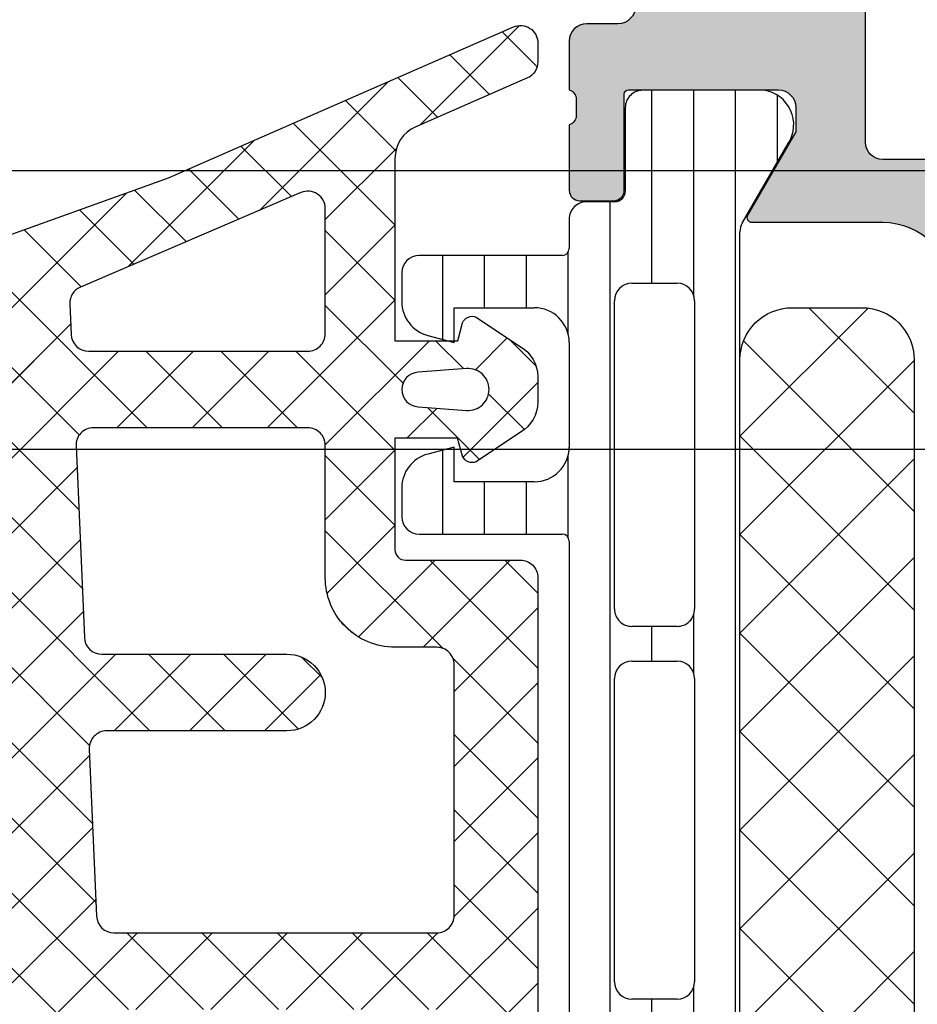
# Model space of a CAD drawing. Header units: millimetres. Extents: x 373037 to 682063, y 76092 to 274210.
# Tile 228 of 256: x 661395 to 661421, y 273221 to 273249. Entities that reach past the tile are written whole.
import ezdxf

# ---------------------------------------------------------------- set-up
doc = ezdxf.new("R2010")
doc.units = ezdxf.units.MM
doc.header["$LTSCALE"] = 100
doc.layers.add('PUDORYS', color=253, linetype='CONTINUOUS')

msp = doc.modelspace()

# ---------------------------------------------------------------- hatches: boundary and pattern name
at = {"layer": 'PUDORYS', "true_color": 0x939598}
h = msp.add_hatch(color=252, dxfattribs=at)
edge = h.paths.add_edge_path()
edge.add_arc((661366.1488604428, 273259.472451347), 0.5000674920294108, 90.0077324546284, 179.9922675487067)
edge.add_line((661365.6487929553, 273259.4725188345), (661365.6487929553, 273255.4725188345))
edge.add_arc((661366.1488604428, 273255.472586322), 0.5000674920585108, 180.0077324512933, 269.9922675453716)
edge.add_line((661366.1487929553, 273254.9725188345), (661367.4488417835, 273254.9725188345))
edge.add_arc((661367.4488048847, 273255.4725557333), 0.5000369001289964, 270.0042279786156, 359.9957720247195)
edge.add_line((661367.9488417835, 273255.4725188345), (661367.9488417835, 273255.9725188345))
edge.add_line((661367.9488417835, 273255.9725188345), (661366.9488417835, 273255.9725188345))
edge.add_line((661366.9488417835, 273255.9725188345), (661366.9488417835, 273257.4725188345))
edge.add_arc((661367.9488048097, 273257.4725558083), 0.9999630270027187, 89.99788148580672, 180.0021185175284, ccw=False)
edge.add_line((661367.9488417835, 273258.4725188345), (661371.9488417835, 273258.4725188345))
edge.add_arc((661371.9487649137, 273257.4724419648), 1.000076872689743, 0.004403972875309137, 89.99559602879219, ccw=False)
edge.add_line((661372.9488417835, 273257.4725188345), (661372.9488417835, 273255.9725188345))
edge.add_line((661372.9488417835, 273255.9725188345), (661371.9488417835, 273255.9725188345))
edge.add_line((661371.9488417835, 273255.9725188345), (661371.9488417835, 273255.4725188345))
edge.add_arc((661372.4487843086, 273255.4724613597), 0.4999425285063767, 179.9934131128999, 270.006586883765)
edge.add_line((661372.4488417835, 273254.9725188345), (661375.2488295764, 273254.9725188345))
edge.add_arc((661375.2488295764, 273255.4725188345), 0.5, 270, 360)
edge.add_line((661375.7488295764, 273255.4725188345), (661375.7488295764, 273255.6725188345))
edge.add_arc((661375.2488295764, 273255.6725188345), 0.5, 0, 90)
edge.add_line((661375.2488295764, 273256.1725188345), (661374.7488295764, 273256.1725188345))
edge.add_arc((661374.7488646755, 273256.6725539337), 0.5000351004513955, 180.004021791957, 269.9959782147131, ccw=False)
edge.add_line((661374.2488295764, 273256.6725188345), (661374.2488295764, 273257.4725218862))
edge.add_arc((661374.7488461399, 273257.4725053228), 0.5000165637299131, 90.00189796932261, 179.9981020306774, ccw=False)
edge.add_line((661374.7488295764, 273257.9725218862), (661406.0488234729, 273257.9725218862))
edge.add_line((661406.0488234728, 273257.9725218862), (661412.0872810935, 273257.5401252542))
edge.add_arc((661412.0488250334, 273256.5409055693), 0.9999594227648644, 0, 87.79599713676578, ccw=False)
edge.add_line((661413.0487844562, 273256.5409055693), (661413.0487844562, 273249.8724533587))
edge.add_arc((661412.5487844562, 273249.8724533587), 0.5, 270.0000000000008, 360, ccw=False)
edge.add_line((661412.5487844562, 273249.3724533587), (661411.6487844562, 273249.3724533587))
edge.add_arc((661411.6487844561, 273248.8724533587), 0.5, 90, 180)
edge.add_line((661411.1487844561, 273248.8724533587), (661411.1487844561, 273247.4724518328))
edge.add_arc((661411.0699480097, 273247.2049312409), 0.2788950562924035, -1.1645893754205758, 73.58012358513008, ccw=False)
edge.add_line((661411.3487854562, 273247.1992628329), (661411.3487854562, 273246.7456688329))
edge.add_arc((661411.0699173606, 273246.7400081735), 0.2789255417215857, -73.57540545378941, 1.1628700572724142, ccw=False)
edge.add_line((661411.1487844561, 273246.4724648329), (661411.1487844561, 273244.5924538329))
edge.add_arc((661411.4487844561, 273244.5924538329), 0.2999999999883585, 180, 270.0000000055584)
edge.add_line((661411.4487844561, 273244.2924538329), (661412.4287587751, 273244.2924538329))
edge.add_arc((661412.4287587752, 273244.5924538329), 0.2999999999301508, 269.9999999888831, 360)
edge.add_line((661412.7287587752, 273244.5924538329), (661412.7287587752, 273247.352451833))
edge.add_arc((661412.8487587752, 273247.352451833), 0.1199999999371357, 89.99999997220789, 180, ccw=False)
edge.add_line((661412.8487587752, 273247.4724518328), (661417.1487844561, 273247.4724518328))
edge.add_arc((661417.1487844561, 273246.9724518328), 0.5, 0, 90, ccw=False)
edge.add_line((661417.6487844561, 273246.9724518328), (661417.6487844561, 273246.2724518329))
edge.add_line((661417.6487844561, 273246.2724518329), (661416.2672889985, 273243.8796315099))
edge.add_arc((661416.3869042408, 273243.8105716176), 0.1381197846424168, 149.9999999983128, 270)
edge.add_line((661416.3869042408, 273243.6724518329), (661420.1487844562, 273243.6724518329))
edge.add_arc((661420.1487844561, 273241.6724518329), 2, 0, 90, ccw=False)
edge.add_line((661422.1487844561, 273241.6724518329), (661422.1487844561, 273241.1044564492))
edge.add_arc((661422.6487844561, 273241.1044564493), 0.4999999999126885, 180.0000000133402, 214.4790717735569)
edge.add_arc((661426.3582830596, 273243.651929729), 4.999999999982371, 214.4790717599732, 264.6507719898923)
edge.add_arc((661425.9106646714, 273238.8105784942), 0.1381197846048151, 262.2975625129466, 390.0000000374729)
edge.add_line((661426.0302799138, 273238.8796383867), (661424.6487844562, 273241.2724587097))
edge.add_line((661424.6487844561, 273241.2724587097), (661424.6487844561, 273241.9724587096))
edge.add_arc((661425.1487844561, 273241.9724587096), 0.5, 90, 180, ccw=False)
edge.add_line((661425.1487844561, 273242.4724587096), (661429.4488101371, 273242.4724587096))
edge.add_arc((661429.4488101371, 273242.3524587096), 0.1199999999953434, 0, 90, ccw=False)
edge.add_line((661429.5688101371, 273242.3524587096), (661429.5688101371, 273239.5924607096))
edge.add_arc((661429.8688101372, 273239.5924607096), 0.3000000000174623, 180, 269.9999999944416)
edge.add_line((661429.868810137, 273239.2924607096), (661430.848784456, 273239.2924607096))
edge.add_arc((661430.8487844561, 273239.5924607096), 0.3000000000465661, 270.0000000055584, 360)
edge.add_line((661431.1487844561, 273239.5924607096), (661431.1487844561, 273241.4724717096))
edge.add_arc((661431.2276515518, 273241.7400150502), 0.2789255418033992, 178.837129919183, 253.5754054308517, ccw=False)
edge.add_line((661430.9487834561, 273241.7456757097), (661430.9487834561, 273242.1992697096))
edge.add_arc((661431.2276209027, 273242.2049381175), 0.2788950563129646, 106.4198764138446, 181.1645893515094, ccw=False)
edge.add_line((661431.1487844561, 273242.4724587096), (661431.1487844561, 273245.472517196))
edge.add_line((661431.1487844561, 273245.472517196), (661430.4487120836, 273246.17262009))
edge.add_line((661430.4487120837, 273246.17262009), (661429.8487059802, 273246.17262009))
edge.add_line((661429.8487059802, 273246.17262009), (661429.8487059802, 273244.5726139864))
edge.add_arc((661429.3486965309, 273244.5726234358), 0.5000094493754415, 270.0010827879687, 359.99891720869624, ccw=False)
edge.add_line((661429.3487059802, 273244.0726139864), (661428.9532779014, 273244.0726139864))
edge.add_arc((661428.953277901, 273244.5726139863), 0.4999999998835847, 255.0000000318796, 270.00000003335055, ccw=False)
edge.add_line((661428.8238683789, 273244.0896510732), (661427.3899816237, 273244.4738598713))
edge.add_arc((661427.6488006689, 273245.4397856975), 0.9999999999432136, 179.9999999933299, 254.9999999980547, ccw=False)
edge.add_line((661426.6488006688, 273245.4397856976), (661426.6488006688, 273251.1726078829))
edge.add_line((661426.6488006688, 273251.1726078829), (661429.8487059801, 273251.1726078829))
edge.add_line((661429.8487059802, 273251.1726078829), (661429.8487059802, 273250.3726200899))
edge.add_line((661429.8487059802, 273250.3726200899), (661430.4487120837, 273250.3726200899))
edge.add_line((661430.4487120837, 273250.3726200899), (661431.1486937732, 273251.5850529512))
edge.add_line((661431.1486937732, 273251.5850529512), (661431.1486937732, 273252.6726078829))
edge.add_line((661431.1486937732, 273252.6726078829), (661416.1487844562, 273252.6726078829))
edge.add_arc((661416.1487844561, 273253.1726078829), 0.5, 180, 270, ccw=False)
edge.add_line((661415.6487844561, 273253.1726078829), (661415.6487844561, 273258.9725188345))
edge.add_arc((661414.6487844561, 273258.9725188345), 1, 0, 90)
edge.add_line((661414.6487844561, 273259.9725188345), (661366.1487929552, 273259.9725188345))
edge = h.paths.add_edge_path(flags=16)
edge.add_line((661425.0488006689, 273250.3726200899), (661425.0488006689, 273245.9726200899))
edge.add_arc((661424.5488006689, 273245.9726200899), 0.5, 270.0000000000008, 360, ccw=False)
edge.add_line((661424.5488006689, 273245.4726200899), (661420.1488006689, 273245.4726200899))
edge.add_arc((661420.1488006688, 273245.9726200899), 0.5, 180, 270, ccw=False)
edge.add_line((661419.6488006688, 273245.9726200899), (661419.6488006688, 273250.3726200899))
edge.add_arc((661420.1488006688, 273250.3726200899), 0.5, 90, 180, ccw=False)
edge.add_line((661420.1488006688, 273250.8726200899), (661424.5488006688, 273250.8726200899))
edge.add_arc((661424.5488006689, 273250.3726200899), 0.5, 0, 90, ccw=False)
h = msp.add_hatch(dxfattribs=at)
h.set_pattern_fill('ANSI37', color=252, scale=0.48, angle=270, style=0)
h.set_pattern_definition([(315, (661406.1487929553, 273234.9725188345), (1.077630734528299, 1.077630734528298), []), (44.99999999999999, (661406.1487929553, 273234.9725188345), (-1.077630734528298, 1.077630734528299), [])])
edge = h.paths.add_edge_path(flags=16)
edge.add_line((661406.8130869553, 273238.3737958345), (661408.2059409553, 273238.2740518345))
edge.add_arc((661408.248798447, 273238.872518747), 0.5999995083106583, 265.9039194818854, 360.000008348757)
edge.add_arc((661408.248798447, 273238.872518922), 0.5999995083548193, 359.9999916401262, 454.0960805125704)
edge.add_line((661408.2059409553, 273239.4709858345), (661406.8130869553, 273239.3712418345))
edge.add_arc((661406.8488014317, 273238.8725188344), 0.5000001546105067, 94.09606439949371, 265.9039355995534)
edge = h.paths.add_edge_path(flags=16)
edge.add_arc((661403.6487933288, 273240.4725154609), 0.4999996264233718, 269.9999571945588, 360.0000428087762)
edge.add_line((661404.1487929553, 273240.4725158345), (661404.1487929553, 273244.0662008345))
edge.add_arc((661403.6487926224, 273244.0662008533), 0.5000003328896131, 359.9999978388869, 473.2180265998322)
edge.add_line((661403.4516769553, 273244.5257068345), (661397.1205749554, 273241.8098288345))
edge.add_arc((661397.3176908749, 273241.3503234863), 0.4999998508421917, 113.2180817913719, 182.5001106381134)
edge.add_line((661396.8181669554, 273241.3285128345), (661396.8564929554, 273240.4507058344))
edge.add_arc((661397.3560165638, 273240.4725153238), 0.4999994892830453, 182.4999791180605, 270.0000448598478)
edge.add_line((661397.3560169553, 273239.9725158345), (661403.6487929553, 273239.9725158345))
edge = h.paths.add_edge_path(flags=16)
edge.add_line((661398.2406309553, 273214.9185968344), (661407.1374839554, 273210.7699268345))
edge.add_arc((661407.3487930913, 273211.2230805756), 0.4999998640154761, 244.9999920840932, 360.0000296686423)
edge.add_line((661407.8487929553, 273211.2230808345), (661407.8487929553, 273220.5725158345))
edge.add_arc((661407.3487933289, 273220.572516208), 0.4999996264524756, 359.9999571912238, 450.0000428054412)
edge.add_line((661407.3487929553, 273221.0725158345), (661398.2248699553, 273221.0725158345))
edge.add_arc((661398.2248701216, 273220.5725157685), 0.5000000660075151, 90.00001904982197, 182.5000272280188)
edge.add_line((661397.7253459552, 273220.5507058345), (661397.9524159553, 273215.3499418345))
edge.add_arc((661398.4519413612, 273215.3717515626), 0.5000012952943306, 182.4999974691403, 244.9999080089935)
edge = h.paths.add_edge_path(flags=16)
edge.add_arc((661407.3487933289, 273223.772515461), 0.4999996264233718, 269.9999571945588, 360.0000428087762)
edge.add_line((661407.8487929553, 273223.7725158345), (661407.8487929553, 273230.9725158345))
edge.add_arc((661407.3487933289, 273230.9725162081), 0.4999996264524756, 359.9999571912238, 450.0000428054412)
edge.add_line((661407.3487929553, 273231.4725158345), (661406.1487929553, 273231.4725158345))
edge.add_arc((661406.1487914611, 273233.4725143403), 1.999998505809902, 179.9999571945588, 270.00004280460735, ccw=False)
edge.add_line((661404.1487929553, 273233.4725158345), (661404.1487929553, 273237.2725158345))
edge.add_arc((661403.6487933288, 273237.2725162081), 0.4999996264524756, 359.9999571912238, 450.0000428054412)
edge.add_line((661403.6487929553, 273237.7725158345), (661397.4957319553, 273237.7725158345))
edge.add_arc((661397.4957321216, 273237.2725157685), 0.5000000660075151, 90.00001905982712, 182.5000272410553)
edge.add_line((661396.9962079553, 273237.2507058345), (661397.2363429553, 273231.7507058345))
edge.add_arc((661397.7358665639, 273231.7725153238), 0.4999994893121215, 182.499979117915, 270.0000448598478)
edge.add_line((661397.7358669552, 273231.2725158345), (661403.0487929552, 273231.2725158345))
edge.add_arc((661403.0487929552, 273230.1725158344), 1.100000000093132, -90, 90, ccw=False)
edge.add_line((661403.0487929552, 273229.0725158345), (661397.8755819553, 273229.0725158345))
edge.add_arc((661397.8755821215, 273228.5725157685), 0.5000000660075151, 90.00001905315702, 182.5000272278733)
edge.add_line((661397.3760579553, 273228.5507058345), (661397.5856309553, 273223.7507058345))
edge.add_arc((661398.0851545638, 273223.7725153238), 0.4999994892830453, 182.4999791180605, 270.0000448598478)
edge.add_line((661398.0851549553, 273223.2725158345), (661407.3487929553, 273223.2725158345))
edge = h.paths.add_edge_path()
edge.add_line((661405.9623359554, 273208.5594628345), (661397.1744699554, 273212.6573118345))
edge.add_ellipse((661398.4423274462, 273215.3762372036), major_axis=(-3.000002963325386, 0), ratio=1, start_angle=2.5000588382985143, end_angle=64.9999693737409, ccw=False)
edge.add_line((661395.4451799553, 273215.2453758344), (661395.4168459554, 273215.8943258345))
edge.add_ellipse((661394.9173223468, 273215.8725163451), major_axis=(-0.4999994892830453, 0), ratio=1, start_angle=182.4999791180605, end_angle=270.0000448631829)
edge.add_line((661394.9173219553, 273216.3725158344), (661393.9487929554, 273216.3725158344))
edge.add_ellipse((661393.9487928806, 273216.4725157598), major_axis=(-0.09999992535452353, 0), ratio=1, start_angle=-4.28221164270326e-05, end_angle=90.00004278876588, ccw=False)
edge.add_line((661393.8487929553, 273216.4725158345), (661393.8487929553, 273217.0725158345))
edge.add_ellipse((661393.9487928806, 273217.0725159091), major_axis=(-0.09999992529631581, 0), ratio=1, start_angle=-90.00004282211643, end_angle=4.275541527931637e-05, ccw=False)
edge.add_line((661393.9487929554, 273217.1725158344), (661394.8518309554, 273217.1725158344))
edge.add_ellipse((661394.851830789, 273217.6725159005), major_axis=(-0.5000000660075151, 0), ratio=1, start_angle=90.0000190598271, end_angle=182.5000272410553)
edge.add_line((661395.3513549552, 273217.6943258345), (661394.9575169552, 273226.5946198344))
edge.add_ellipse((661394.4580056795, 273226.5725157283), major_axis=(-0.5000001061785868, 0), ratio=1, start_angle=182.5337692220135, end_angle=270.0000829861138)
edge.add_line((661394.4580049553, 273227.0725158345), (661393.8487929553, 273227.0725158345))
edge.add_ellipse((661393.8487928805, 273227.1725157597), major_axis=(-0.09999992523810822, 0), ratio=1, start_angle=-4.2822116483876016e-05, end_angle=90.00004280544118, ccw=False)
edge.add_line((661393.7487929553, 273227.1725158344), (661393.7487929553, 273227.7725158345))
edge.add_ellipse((661393.8487928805, 273227.7725159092), major_axis=(-0.09999992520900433, 0), ratio=1, start_angle=-90.00004283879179, end_angle=4.275541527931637e-05, ccw=False)
edge.add_line((661393.8487929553, 273227.8725158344), (661394.3783549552, 273227.8725158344))
edge.add_ellipse((661394.3783552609, 273228.3725163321), major_axis=(-0.5000004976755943, 0), ratio=1, start_angle=89.99996496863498, end_angle=182.533697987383)
edge.add_line((661394.8778669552, 273228.3946198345), (661394.3672109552, 273239.9348448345))
edge.add_ellipse((661393.8676863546, 273239.9130353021), major_axis=(-0.5000004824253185, 0), ratio=1, start_angle=182.4999790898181, end_angle=273.2170573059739)
edge.add_line((661393.8396269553, 273240.4122478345), (661388.7058839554, 273240.1236848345))
edge.add_ellipse((661388.8214393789, 273239.7132668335), major_axis=(-0.426375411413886, 0), ratio=1, start_angle=-74.27514552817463, end_angle=69.24102762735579)
edge.add_line((661388.6703159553, 273239.3145718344), (661388.9029189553, 273239.3158118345))
edge.add_line((661388.9029189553, 273239.3158118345), (661390.7854979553, 273239.6139498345))
edge.add_line((661390.7854979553, 273239.6139498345), (661393.6347829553, 273239.2135238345))
edge.add_ellipse((661393.5930323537, 273238.9164432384), major_axis=(-0.2999999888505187, 0), ratio=1, start_angle=145.4022536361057, end_angle=262.00025595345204, ccw=False)
edge.add_ellipse((661391.3704612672, 273240.4495566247), major_axis=(-3.0000479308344, 0), ratio=1, start_angle=71.99157541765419, end_angle=145.4023587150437, ccw=False)
edge.add_line((661390.4429759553, 273237.5964778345), (661388.1880849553, 273238.2300538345))
edge.add_ellipse((661388.3490144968, 273239.0052663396), major_axis=(-0.7917403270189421, 0), ratio=1, start_angle=6.798346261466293, end_angle=78.27231021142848, ccw=False)
edge.add_line((661387.5628409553, 273238.9115438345), (661387.5616199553, 273239.9697538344))
edge.add_ellipse((661388.7407061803, 273239.8406295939), major_axis=(-1.18613548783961, 0), ratio=1, start_angle=288.6555764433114, end_angle=353.7503218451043, ccw=False)
edge.add_line((661388.3612869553, 273240.9644438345), (661391.6026269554, 273242.0587768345))
edge.add_line((661391.6026269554, 273242.0587768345), (661399.6524219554, 273244.9485548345))
edge.add_line((661399.6524219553, 273244.9485548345), (661409.5502989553, 273249.2813638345))
edge.add_ellipse((661409.7485690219, 273248.8223548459), major_axis=(-0.5000002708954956, 0), ratio=1, start_angle=180.0665763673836, end_angle=293.362049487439, ccw=False)
edge.add_line((661410.2485689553, 273248.8229358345), (661410.2492039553, 273248.2762348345))
edge.add_ellipse((661409.7492038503, 273248.2756545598), major_axis=(-0.5000004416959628, 0), ratio=1, start_angle=113.92082454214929, end_angle=180.0664945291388, ccw=False)
edge.add_line((661409.9519409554, 273247.8186008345), (661406.7479379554, 273246.4168448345))
edge.add_ellipse((661407.148792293, 273245.5007037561), major_axis=(-0.9999993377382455, 0), ratio=1, start_angle=-66.36838527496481, end_angle=5.280726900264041e-05)
edge.add_line((661406.1487929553, 273245.5007028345), (661406.1487929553, 273240.2727608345))
edge.add_line((661406.1487929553, 273240.2727608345), (661407.9482719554, 273240.2727518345))
edge.add_line((661407.9482719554, 273240.2727518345), (661408.0862139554, 273240.7875528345))
edge.add_ellipse((661408.3633679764, 273240.6727875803), major_axis=(-0.2999756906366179, 0), ratio=1, start_angle=247.49643330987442, end_angle=337.5062997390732, ccw=False)
edge.add_line((661408.4781809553, 273240.9499218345), (661409.7483079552, 273240.1007548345))
edge.add_ellipse((661409.2485871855, 273239.2348906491), major_axis=(-0.9997207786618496, 0), ratio=1, start_angle=179.9923881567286, end_angle=240.00923930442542, ccw=False)
edge.add_line((661410.2483079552, 273239.2347578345), (661410.2482769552, 273238.5103968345))
edge.add_ellipse((661409.2485391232, 273238.5106048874), major_axis=(-0.9997378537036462, 0), ratio=1, start_angle=119.99132494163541, end_angle=179.9880763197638, ccw=False)
edge.add_line((661409.7482769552, 273237.6447308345), (661408.4781809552, 273236.7955638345))
edge.add_ellipse((661408.3633690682, 273237.0727113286), major_axis=(-0.299987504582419, 0), ratio=1, start_angle=22.498603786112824, end_angle=112.50240617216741, ccw=False)
edge.add_line((661408.0862139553, 273236.9579178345), (661407.9482419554, 273237.4727338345))
edge.add_line((661407.9482419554, 273237.4727338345), (661406.1487929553, 273237.4727418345))
edge.add_line((661406.1487929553, 273237.4727418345), (661406.1487929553, 273234.2725148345))
edge.add_ellipse((661406.4487927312, 273234.2725146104), major_axis=(-0.2999997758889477, 0), ratio=1, start_angle=-4.279988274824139e-05, end_angle=90.00004280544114)
edge.add_line((661406.4487929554, 273233.9725148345), (661409.7487889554, 273233.9725148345))
edge.add_ellipse((661409.7487893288, 273233.4725152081), major_axis=(-0.4999996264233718, 0), ratio=1, start_angle=179.9999571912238, end_angle=270.0000428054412, ccw=False)
edge.add_line((661410.2487889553, 273233.4725148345), (661410.2487889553, 273206.5748928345))
edge.add_line((661410.2487889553, 273206.5748928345), (661408.6983969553, 273205.6797748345))
edge.add_ellipse((661408.4483968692, 273206.1127873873), major_axis=(-0.4999999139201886, 0), ratio=1, start_angle=6.335268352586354e-05, end_angle=120.00001708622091, ccw=False)
edge.add_line((661407.9483969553, 273206.1127868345), (661406.2510259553, 273206.1127868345))
edge.add_line((661406.2510259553, 273206.1127868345), (661406.2510259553, 273208.1063088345))
edge.add_ellipse((661405.7510256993, 273208.1063091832), major_axis=(-0.5000002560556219, 0), ratio=1, start_angle=179.9999600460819, end_angle=244.9998714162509)
h = msp.add_hatch(dxfattribs=at)
h.set_pattern_fill('ANSI37', color=252, scale=0.48, angle=270, style=0)
h.set_pattern_definition([(315, (661406.1487931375, 273234.9725188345), (1.077630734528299, 1.077630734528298), []), (44.99999999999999, (661406.1487931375, 273234.9725188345), (-1.077630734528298, 1.077630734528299), [])])
edge = h.paths.add_edge_path(flags=16)
edge.add_line((661406.8130871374, 273238.3737958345), (661408.2059411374, 273238.2740518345))
edge.add_arc((661408.2487986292, 273238.872518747), 0.5999995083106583, 265.9039194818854, 360.000008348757)
edge.add_arc((661408.2487986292, 273238.872518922), 0.5999995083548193, 359.9999916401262, 454.0960805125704)
edge.add_line((661408.2059411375, 273239.4709858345), (661406.8130871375, 273239.3712418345))
edge.add_arc((661406.8488016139, 273238.8725188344), 0.5000001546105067, 94.09606439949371, 265.9039355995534)
edge = h.paths.add_edge_path(flags=16)
edge.add_arc((661403.6487935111, 273240.4725154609), 0.4999996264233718, 269.9999571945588, 360.0000428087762)
edge.add_line((661404.1487931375, 273240.4725158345), (661404.1487931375, 273244.0662008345))
edge.add_arc((661403.6487928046, 273244.0662008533), 0.5000003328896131, 359.9999978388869, 473.2180265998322)
edge.add_line((661403.4516771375, 273244.5257068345), (661397.1205751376, 273241.8098288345))
edge.add_arc((661397.3176910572, 273241.3503234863), 0.4999998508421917, 113.2180817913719, 182.5001106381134)
edge.add_line((661396.8181671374, 273241.3285128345), (661396.8564931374, 273240.4507058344))
edge.add_arc((661397.356016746, 273240.4725153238), 0.4999994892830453, 182.4999791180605, 270.0000448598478)
edge.add_line((661397.3560171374, 273239.9725158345), (661403.6487931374, 273239.9725158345))
edge = h.paths.add_edge_path(flags=16)
edge.add_line((661398.2406311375, 273214.9185968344), (661407.1374841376, 273210.7699268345))
edge.add_arc((661407.3487932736, 273211.2230805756), 0.4999998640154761, 244.9999920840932, 360.0000296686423)
edge.add_line((661407.8487931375, 273211.2230808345), (661407.8487931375, 273220.5725158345))
edge.add_arc((661407.348793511, 273220.572516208), 0.4999996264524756, 359.9999571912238, 450.0000428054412)
edge.add_line((661407.3487931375, 273221.0725158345), (661398.2248701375, 273221.0725158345))
edge.add_arc((661398.2248703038, 273220.5725157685), 0.5000000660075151, 90.00001904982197, 182.5000272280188)
edge.add_line((661397.7253461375, 273220.5507058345), (661397.9524161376, 273215.3499418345))
edge.add_arc((661398.4519415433, 273215.3717515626), 0.5000012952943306, 182.4999974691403, 244.9999080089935)
edge = h.paths.add_edge_path(flags=16)
edge.add_arc((661407.348793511, 273223.772515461), 0.4999996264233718, 269.9999571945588, 360.0000428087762)
edge.add_line((661407.8487931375, 273223.7725158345), (661407.8487931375, 273230.9725158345))
edge.add_arc((661407.348793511, 273230.9725162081), 0.4999996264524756, 359.9999571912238, 450.0000428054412)
edge.add_line((661407.3487931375, 273231.4725158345), (661406.1487931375, 273231.4725158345))
edge.add_arc((661406.1487916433, 273233.4725143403), 1.999998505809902, 179.9999571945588, 270.00004280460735, ccw=False)
edge.add_line((661404.1487931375, 273233.4725158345), (661404.1487931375, 273237.2725158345))
edge.add_arc((661403.6487935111, 273237.2725162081), 0.4999996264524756, 359.9999571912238, 450.0000428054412)
edge.add_line((661403.6487931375, 273237.7725158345), (661397.4957321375, 273237.7725158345))
edge.add_arc((661397.4957323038, 273237.2725157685), 0.5000000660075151, 90.00001905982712, 182.5000272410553)
edge.add_line((661396.9962081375, 273237.2507058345), (661397.2363431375, 273231.7507058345))
edge.add_arc((661397.735866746, 273231.7725153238), 0.4999994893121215, 182.499979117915, 270.0000448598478)
edge.add_line((661397.7358671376, 273231.2725158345), (661403.0487931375, 273231.2725158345))
edge.add_arc((661403.0487931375, 273230.1725158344), 1.100000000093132, -90, 90, ccw=False)
edge.add_line((661403.0487931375, 273229.0725158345), (661397.8755821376, 273229.0725158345))
edge.add_arc((661397.8755823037, 273228.5725157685), 0.5000000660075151, 90.00001905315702, 182.5000272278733)
edge.add_line((661397.3760581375, 273228.5507058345), (661397.5856311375, 273223.7507058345))
edge.add_arc((661398.085154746, 273223.7725153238), 0.4999994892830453, 182.4999791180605, 270.0000448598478)
edge.add_line((661398.0851551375, 273223.2725158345), (661407.3487931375, 273223.2725158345))
edge = h.paths.add_edge_path()
edge.add_line((661405.9623361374, 273208.5594628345), (661397.1744701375, 273212.6573118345))
edge.add_ellipse((661398.4423276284, 273215.3762372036), major_axis=(-3.000002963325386, 0), ratio=1, start_angle=2.5000588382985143, end_angle=64.9999693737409, ccw=False)
edge.add_line((661395.4451801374, 273215.2453758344), (661395.4168461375, 273215.8943258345))
edge.add_ellipse((661394.917322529, 273215.8725163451), major_axis=(-0.4999994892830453, 0), ratio=1, start_angle=182.4999791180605, end_angle=270.0000448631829)
edge.add_line((661394.9173221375, 273216.3725158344), (661393.9487931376, 273216.3725158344))
edge.add_ellipse((661393.9487930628, 273216.4725157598), major_axis=(-0.09999992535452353, 0), ratio=1, start_angle=-4.28221164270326e-05, end_angle=90.00004278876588, ccw=False)
edge.add_line((661393.8487931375, 273216.4725158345), (661393.8487931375, 273217.0725158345))
edge.add_ellipse((661393.9487930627, 273217.0725159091), major_axis=(-0.09999992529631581, 0), ratio=1, start_angle=-90.00004282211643, end_angle=4.275541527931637e-05, ccw=False)
edge.add_line((661393.9487931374, 273217.1725158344), (661394.8518311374, 273217.1725158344))
edge.add_ellipse((661394.8518309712, 273217.6725159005), major_axis=(-0.5000000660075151, 0), ratio=1, start_angle=90.0000190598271, end_angle=182.5000272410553)
edge.add_line((661395.3513551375, 273217.6943258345), (661394.9575171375, 273226.5946198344))
edge.add_ellipse((661394.4580058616, 273226.5725157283), major_axis=(-0.5000001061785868, 0), ratio=1, start_angle=182.5337692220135, end_angle=270.0000829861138)
edge.add_line((661394.4580051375, 273227.0725158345), (661393.8487931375, 273227.0725158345))
edge.add_ellipse((661393.8487930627, 273227.1725157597), major_axis=(-0.09999992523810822, 0), ratio=1, start_angle=-4.2822116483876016e-05, end_angle=90.00004280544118, ccw=False)
edge.add_line((661393.7487931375, 273227.1725158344), (661393.7487931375, 273227.7725158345))
edge.add_ellipse((661393.8487930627, 273227.7725159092), major_axis=(-0.09999992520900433, 0), ratio=1, start_angle=-90.00004283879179, end_angle=4.275541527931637e-05, ccw=False)
edge.add_line((661393.8487931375, 273227.8725158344), (661394.3783551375, 273227.8725158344))
edge.add_ellipse((661394.3783554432, 273228.3725163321), major_axis=(-0.5000004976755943, 0), ratio=1, start_angle=89.99996496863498, end_angle=182.533697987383)
edge.add_line((661394.8778671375, 273228.3946198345), (661394.3672111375, 273239.9348448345))
edge.add_ellipse((661393.8676865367, 273239.9130353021), major_axis=(-0.5000004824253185, 0), ratio=1, start_angle=182.4999790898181, end_angle=273.2170573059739)
edge.add_line((661393.8396271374, 273240.4122478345), (661388.7058841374, 273240.1236848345))
edge.add_ellipse((661388.821439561, 273239.7132668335), major_axis=(-0.426375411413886, 0), ratio=1, start_angle=-74.27514552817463, end_angle=69.24102762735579)
edge.add_line((661388.6703161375, 273239.3145718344), (661388.9029191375, 273239.3158118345))
edge.add_line((661388.9029191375, 273239.3158118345), (661390.7854981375, 273239.6139498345))
edge.add_line((661390.7854981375, 273239.6139498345), (661393.6347831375, 273239.2135238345))
edge.add_ellipse((661393.5930325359, 273238.9164432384), major_axis=(-0.2999999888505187, 0), ratio=1, start_angle=145.4022536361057, end_angle=262.00025595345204, ccw=False)
edge.add_ellipse((661391.3704614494, 273240.4495566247), major_axis=(-3.0000479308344, 0), ratio=1, start_angle=71.99157541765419, end_angle=145.4023587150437, ccw=False)
edge.add_line((661390.4429761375, 273237.5964778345), (661388.1880851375, 273238.2300538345))
edge.add_ellipse((661388.349014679, 273239.0052663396), major_axis=(-0.7917403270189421, 0), ratio=1, start_angle=6.798346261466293, end_angle=78.27231021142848, ccw=False)
edge.add_line((661387.5628411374, 273238.9115438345), (661387.5616201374, 273239.9697538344))
edge.add_ellipse((661388.7407063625, 273239.8406295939), major_axis=(-1.18613548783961, 0), ratio=1, start_angle=288.6555764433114, end_angle=353.7503218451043, ccw=False)
edge.add_line((661388.3612871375, 273240.9644438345), (661391.6026271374, 273242.0587768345))
edge.add_line((661391.6026271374, 273242.0587768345), (661399.6524221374, 273244.9485548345))
edge.add_line((661399.6524221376, 273244.9485548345), (661409.5502991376, 273249.2813638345))
edge.add_ellipse((661409.748569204, 273248.8223548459), major_axis=(-0.5000002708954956, 0), ratio=1, start_angle=180.0665763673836, end_angle=293.362049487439, ccw=False)
edge.add_line((661410.2485691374, 273248.8229358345), (661410.2492041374, 273248.2762348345))
edge.add_ellipse((661409.7492040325, 273248.2756545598), major_axis=(-0.5000004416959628, 0), ratio=1, start_angle=113.92082454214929, end_angle=180.0664945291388, ccw=False)
edge.add_line((661409.9519411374, 273247.8186008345), (661406.7479381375, 273246.4168448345))
edge.add_ellipse((661407.1487924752, 273245.5007037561), major_axis=(-0.9999993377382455, 0), ratio=1, start_angle=-66.36838527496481, end_angle=5.280726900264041e-05)
edge.add_line((661406.1487931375, 273245.5007028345), (661406.1487931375, 273240.2727608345))
edge.add_line((661406.1487931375, 273240.2727608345), (661407.9482721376, 273240.2727518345))
edge.add_line((661407.9482721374, 273240.2727518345), (661408.0862141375, 273240.7875528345))
edge.add_ellipse((661408.3633681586, 273240.6727875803), major_axis=(-0.2999756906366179, 0), ratio=1, start_angle=247.49643330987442, end_angle=337.5062997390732, ccw=False)
edge.add_line((661408.4781811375, 273240.9499218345), (661409.7483081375, 273240.1007548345))
edge.add_ellipse((661409.2485873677, 273239.2348906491), major_axis=(-0.9997207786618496, 0), ratio=1, start_angle=179.9923881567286, end_angle=240.00923930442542, ccw=False)
edge.add_line((661410.2483081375, 273239.2347578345), (661410.2482771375, 273238.5103968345))
edge.add_ellipse((661409.2485393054, 273238.5106048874), major_axis=(-0.9997378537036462, 0), ratio=1, start_angle=119.99132494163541, end_angle=179.9880763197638, ccw=False)
edge.add_line((661409.7482771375, 273237.6447308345), (661408.4781811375, 273236.7955638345))
edge.add_ellipse((661408.3633692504, 273237.0727113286), major_axis=(-0.299987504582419, 0), ratio=1, start_angle=22.498603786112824, end_angle=112.50240617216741, ccw=False)
edge.add_line((661408.0862141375, 273236.9579178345), (661407.9482421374, 273237.4727338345))
edge.add_line((661407.9482421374, 273237.4727338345), (661406.1487931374, 273237.4727418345))
edge.add_line((661406.1487931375, 273237.4727418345), (661406.1487931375, 273234.2725148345))
edge.add_ellipse((661406.4487929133, 273234.2725146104), major_axis=(-0.2999997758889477, 0), ratio=1, start_angle=-4.279988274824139e-05, end_angle=90.00004280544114)
edge.add_line((661406.4487931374, 273233.9725148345), (661409.7487891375, 273233.9725148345))
edge.add_ellipse((661409.748789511, 273233.4725152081), major_axis=(-0.4999996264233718, 0), ratio=1, start_angle=179.9999571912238, end_angle=270.0000428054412, ccw=False)
edge.add_line((661410.2487891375, 273233.4725148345), (661410.2487891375, 273206.5748928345))
edge.add_line((661410.2487891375, 273206.5748928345), (661408.6983971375, 273205.6797748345))
edge.add_ellipse((661408.4483970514, 273206.1127873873), major_axis=(-0.4999999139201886, 0), ratio=1, start_angle=6.335268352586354e-05, end_angle=120.00001708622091, ccw=False)
edge.add_line((661407.9483971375, 273206.1127868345), (661406.2510261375, 273206.1127868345))
edge.add_line((661406.2510261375, 273206.1127868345), (661406.2510261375, 273208.1063088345))
edge.add_ellipse((661405.7510258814, 273208.1063091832), major_axis=(-0.5000002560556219, 0), ratio=1, start_angle=179.9999600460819, end_angle=244.9998714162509)
h = msp.add_hatch(dxfattribs=at)
h.set_pattern_fill('LINIE', color=252, scale=1.2, angle=90, style=0)
h.set_pattern_definition([(90, (679979.9212210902, 248347.5297934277), (-1.2, 7.347638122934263e-17), [])])
edge = h.paths.add_edge_path()
edge.add_arc((661412.4579826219, 273244.5624355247), 0.2999999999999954, -89.99792470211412, 0.0020752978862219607, ccw=False)
edge.add_line((661412.4579934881, 273244.2624355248), (661411.6476621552, 273244.2624068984))
edge.add_arc((661411.6476775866, 273243.7624095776), 0.4999973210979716, 90.00176831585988, 180.0023822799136)
edge.add_line((661411.1476802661, 273243.7623887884), (661411.1463597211, 273242.9213165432))
edge.add_arc((661410.946359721, 273242.9213165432), 0.1999999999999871, 270.00000000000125, 360, ccw=False)
edge.add_line((661410.946359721, 273242.7213165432), (661406.846359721, 273242.7213165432))
edge.add_arc((661406.846359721, 273242.2213165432), 0.5000000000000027, 89.99999999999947, 179.9999999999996)
edge.add_line((661406.346359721, 273242.2213165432), (661406.346359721, 273241.3905673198))
edge.add_arc((661407.346359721, 273241.3905673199), 0.9999999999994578, 180.0000000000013, 254.9999999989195)
edge.add_line((661407.0875406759, 273240.4246414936), (661407.846359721, 273240.2213165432))
edge.add_line((661407.846359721, 273240.2213165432), (661407.846359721, 273241.2213165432))
edge.add_line((661407.846359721, 273241.2213165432), (661410.146359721, 273241.2213165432))
edge.add_arc((661410.1446504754, 273240.217190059), 1.004127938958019, 0.23408772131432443, 89.90246998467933, ccw=False)
edge.add_line((661411.1487700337, 273240.2212925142), (661411.1487700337, 273237.2214141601))
edge.add_arc((661410.1446506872, 273237.2254425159), 1.004127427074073, 270.09751797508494, 359.7701403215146, ccw=False)
edge.add_line((661410.146359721, 273236.2213165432), (661407.8463597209, 273236.2213165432))
edge.add_line((661407.846359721, 273236.2213165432), (661407.846359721, 273237.2213165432))
edge.add_line((661407.846359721, 273237.2213165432), (661407.0875406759, 273237.0179915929))
edge.add_arc((661407.346359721, 273236.0520657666), 1.000000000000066, 105.0000000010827, 179.9999999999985)
edge.add_line((661406.346359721, 273236.0520657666), (661406.346359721, 273235.2213165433))
edge.add_arc((661406.846359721, 273235.2213165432), 0.4999999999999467, 180, 270)
edge.add_line((661406.846359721, 273234.7213165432), (661410.946359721, 273234.7213165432))
edge.add_arc((661410.9446311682, 273234.5171434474), 0.2041804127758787, 1.1558689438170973, 89.51493893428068, ccw=False)
edge.add_line((661411.1487700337, 273234.5212622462), (661411.1487929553, 273208.6798954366))
edge.add_arc((661411.6487902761, 273208.6799108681), 0.4999973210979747, 180.0017683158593, 270.002382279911)
edge.add_line((661411.6488110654, 273208.1799135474), (661412.4591423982, 273208.1799421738))
edge.add_arc((661412.4591532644, 273207.8799421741), 0.299999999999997, 0.0020752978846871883, 90.00207529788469, ccw=False)
edge.add_line((661412.7591532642, 273207.8799530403), (661412.7589082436, 273205.4799546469))
edge.add_arc((661413.2589042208, 273205.4799701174), 0.499995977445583, 180.0017728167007, 270.0023777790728)
edge.add_line((661413.2589249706, 273204.9799741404), (661416.7354664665, 273204.9801007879))
edge.add_arc((661416.5931199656, 273205.9699137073), 0.99999607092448, 278.1836833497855, 392.7290913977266)
edge.add_line((661417.4343530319, 273206.5105791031), (661416.1158006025, 273208.7941881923))
edge.add_arc((661416.5488042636, 273209.0442038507), 0.5000000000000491, 180.0021352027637, 210.0020718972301, ccw=False)
edge.add_line((661416.048804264, 273209.0441852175), (661416.0477179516, 273243.3984539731))
edge.add_arc((661416.5477179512, 273243.3984715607), 0.5000000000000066, 150.0020786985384, 180.0020153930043, ccw=False)
edge.add_line((661416.1146961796, 273243.6484558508), (661417.4330831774, 273245.932160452))
edge.add_arc((661416.5918109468, 273246.4727649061), 0.9999960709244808, 327.2750591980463, 441.8204672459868)
edge.add_line((661416.7340857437, 273247.4625881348), (661413.2575442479, 273247.4624614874))
edge.add_arc((661413.2575597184, 273246.9624655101), 0.4999959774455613, 90.0017728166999, 180.0023777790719)
edge.add_line((661412.7575637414, 273246.9624447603), (661412.7579826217, 273244.562446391))
edge = h.paths.add_edge_path(flags=16)
edge.add_line((661412.9482582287, 273220.3713227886), (661414.248252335, 273220.3713227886))
edge.add_arc((661414.2482559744, 273219.8713264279), 0.4999963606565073, -0.00041704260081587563, 90.0004170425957, ccw=False)
edge.add_line((661414.748252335, 273219.8713227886), (661414.748252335, 273211.0213288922))
edge.add_arc((661414.2482559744, 273211.0213252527), 0.4999963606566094, -90.00041704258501, 0.0004170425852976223, ccw=False)
edge.add_line((661414.248252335, 273210.5213288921), (661412.9482582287, 273210.5213288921))
edge.add_arc((661412.948241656, 273211.021328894), 0.5000000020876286, 180.0000002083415, 270.0018991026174, ccw=False)
edge.add_line((661412.4482416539, 273211.0213288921), (661412.4482416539, 273219.8713227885))
edge.add_arc((661412.948241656, 273219.8713227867), 0.5000000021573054, 89.99810091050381, 179.9999997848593, ccw=False)
edge = h.paths.add_edge_path(flags=16)
edge.add_arc((661412.9482416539, 273230.5713288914), 0.4999999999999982, 89.99999999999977, 180.000000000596, ccw=False)
edge.add_line((661412.9482416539, 273231.0713288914), (661414.248252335, 273231.0713288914))
edge.add_arc((661414.248252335, 273230.5713288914), 0.4999999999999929, -5.965148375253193e-10, 89.99999999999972, ccw=False)
edge.add_line((661414.748252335, 273230.5713288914), (661414.748252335, 273221.8713227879))
edge.add_arc((661414.248252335, 273221.8713227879), 0.5000000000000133, 270.0000000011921, 360, ccw=False)
edge.add_line((661414.248252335, 273221.3713227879), (661412.9482416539, 273221.3713227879))
edge.add_arc((661412.9482416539, 273221.8713227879), 0.5000000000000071, 180.0000000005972, 270.0000000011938, ccw=False)
edge.add_line((661412.4482416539, 273221.8713227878), (661412.4482416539, 273230.5713288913))
edge = h.paths.add_edge_path(flags=16)
edge.add_arc((661414.2482559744, 273232.5713252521), 0.4999963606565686, -90.00041704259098, 0.0004170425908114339, ccw=False)
edge.add_line((661414.248252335, 273232.0713288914), (661412.9482582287, 273232.0713288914))
edge.add_arc((661412.948241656, 273232.5713288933), 0.5000000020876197, 180.0000002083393, 270.0018991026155, ccw=False)
edge.add_line((661412.4482416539, 273232.5713288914), (661412.4482416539, 273241.4213380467))
edge.add_arc((661412.9482263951, 273241.4213380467), 0.4999847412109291, 89.99999999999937, 180.0000000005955, ccw=False)
edge.add_line((661412.9482263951, 273241.9213227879), (661414.2482370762, 273241.9213227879))
edge.add_arc((661414.2482370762, 273241.4213075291), 0.5000152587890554, -5.949232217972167e-10, 90.00000000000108, ccw=False)
edge.add_line((661414.748252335, 273241.4213075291), (661414.748252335, 273232.5713288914))
h = msp.add_hatch(dxfattribs=at)
h.set_pattern_fill('NETZ', color=252, scale=2, angle=135, style=0)
h.set_pattern_definition([(135, (661416.0495277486, 273226.2214422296), (-1.414213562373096, -1.414213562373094), []), (225, (661416.0495277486, 273226.2214422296), (1.414213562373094, -1.414213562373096), [])])
h.paths.add_polyline_path([(661421.0495277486, 273239.7214422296, 0.4142135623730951), (661419.5495277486, 273241.2214422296), (661417.5495277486, 273241.2214422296, 0.4142135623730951), (661416.0495277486, 273239.7214422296), (661416.0495277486, 273212.7214422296, 0.4142135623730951), (661417.5495277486, 273211.2214422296), (661419.5495277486, 273211.2214422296, 0.4142135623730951), (661421.0495277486, 273212.7214422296)])

# ---------------------------------------------------------------- linework, layer by layer
at = {"layer": 'PUDORYS', "color": 252, "true_color": 0x939598}
for p, q in [((661416.7340857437, 273247.4625881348), (661413.2575442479, 273247.4624614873)), ((661412.7575637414, 273246.9624447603), (661412.7579826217, 273244.5624463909)), ((661416.1146961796, 273243.6484558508), (661417.4330831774, 273245.932160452)), ((661412.4579934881, 273244.2624355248), (661411.6476621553, 273244.2624068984)), ((661411.1476802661, 273243.7623887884), (661411.146359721, 273242.9213165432)), ((661416.048804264, 273209.0441852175), (661416.0477179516, 273243.398453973)), ((661410.946359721, 273242.7213165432), (661406.846359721, 273242.7213165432)), ((661406.346359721, 273242.2213165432), (661406.346359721, 273241.3905673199)), ((661412.9482263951, 273241.9213227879), (661414.2482370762, 273241.9213227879)), ((661407.846359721, 273240.2213165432), (661407.846359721, 273241.2213165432)), ((661407.846359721, 273241.2213165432), (661410.146359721, 273241.2213165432)), ((661412.4482416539, 273232.5713288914), (661412.4482416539, 273241.4213380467)), ((661414.748252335, 273241.4213075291), (661414.748252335, 273232.5713288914)), ((661407.0875406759, 273240.4246414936), (661407.846359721, 273240.2213165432)), ((661411.1487700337, 273240.2212925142), (661411.1487700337, 273237.2214141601)), ((661407.846359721, 273237.2213165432), (661407.0875406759, 273237.0179915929)), ((661407.846359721, 273236.2213165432), (661407.846359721, 273237.2213165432)), ((661410.146359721, 273236.2213165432), (661407.846359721, 273236.2213165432)), ((661406.346359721, 273236.0520657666), (661406.346359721, 273235.2213165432)), ((661406.846359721, 273234.7213165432), (661410.946359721, 273234.7213165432)), ((661411.1487700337, 273234.5212622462), (661411.1487929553, 273208.6798954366)), ((661414.248252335, 273232.0713288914), (661412.9482582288, 273232.0713288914)), ((661412.9482416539, 273231.0713288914), (661414.248252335, 273231.0713288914)), ((661412.4482416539, 273221.8713227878), (661412.4482416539, 273230.5713288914)), ((661414.748252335, 273230.5713288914), (661414.748252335, 273221.8713227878)), ((661414.248252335, 273221.3713227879), (661412.9482416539, 273221.3713227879))]:
    msp.add_line(p, q, dxfattribs=at)
for points in [[(661425.0488006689, 273250.3726200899), (661425.0488006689, 273245.9726200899, -0.4142135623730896), (661424.5488006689, 273245.4726200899), (661420.1488006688, 273245.4726200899, -0.4142135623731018), (661419.6488006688, 273245.9726200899), (661419.6488006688, 273250.3726200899, -0.4142135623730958), (661420.1488006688, 273250.8726200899), (661424.5488006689, 273250.8726200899, -0.4142135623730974)], [(661403.6487929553, 273239.9725158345, 0.414214), (661404.1487929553, 273240.4725158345), (661404.1487929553, 273244.0662008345), (661404.1487929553, 273244.0662008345, 0.538546), (661403.4516769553, 273244.5257068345), (661397.1205749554, 273241.8098288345), (661397.1205749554, 273241.8098288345, 0.311858), (661396.8181669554, 273241.3285128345), (661396.8564929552, 273240.4507058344), (661396.8564929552, 273240.4507058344, 0.401491), (661397.3560169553, 273239.9725158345), (661403.6487929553, 273239.9725158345)], [(661403.6487931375, 273239.9725158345, 0.414214), (661404.1487931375, 273240.4725158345), (661404.1487931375, 273244.0662008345), (661404.1487931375, 273244.0662008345, 0.538546), (661403.4516771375, 273244.5257068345), (661397.1205751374, 273241.8098288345), (661397.1205751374, 273241.8098288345, 0.311858), (661396.8181671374, 273241.3285128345), (661396.8564931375, 273240.4507058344), (661396.8564931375, 273240.4507058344, 0.401491), (661397.3560171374, 273239.9725158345), (661403.6487931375, 273239.9725158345)], [(661416.0495277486, 273212.7214422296), (661416.0495277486, 273239.7214422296, -0.414213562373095), (661417.5495277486, 273241.2214422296), (661419.5495277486, 273241.2214422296, -0.414213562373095), (661421.0495277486, 273239.7214422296), (661421.0495277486, 273212.7214422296, -0.414213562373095), (661419.5495277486, 273211.2214422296), (661417.5495277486, 273211.2214422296, -0.414213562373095)], [(661406.8130869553, 273238.3737958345), (661408.2059409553, 273238.2740518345), (661408.2059409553, 273238.2740518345, 0.435311), (661408.8487979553, 273238.8725188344, 0.435311), (661408.2059409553, 273239.4709858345), (661406.8130869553, 273239.3712418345), (661406.8130869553, 273239.3712418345, 0.930949), (661406.8130869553, 273238.3737958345)], [(661406.8130871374, 273238.3737958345), (661408.2059411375, 273238.2740518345), (661408.2059411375, 273238.2740518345, 0.435311), (661408.8487981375, 273238.8725188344, 0.435311), (661408.2059411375, 273239.4709858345), (661406.8130871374, 273239.3712418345), (661406.8130871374, 273239.3712418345, 0.930949), (661406.8130871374, 273238.3737958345)], [(661407.3487929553, 273223.2725158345, 0.414214), (661407.8487929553, 273223.7725158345), (661407.8487929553, 273230.9725158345), (661407.8487929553, 273230.9725158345, 0.414214), (661407.3487929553, 273231.4725158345), (661406.1487929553, 273231.4725158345), (661406.1487929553, 273231.4725158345, -0.414214), (661404.1487929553, 273233.4725158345), (661404.1487929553, 273237.2725158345), (661404.1487929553, 273237.2725158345, 0.414214), (661403.6487929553, 273237.7725158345), (661397.4957319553, 273237.7725158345), (661397.4957319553, 273237.7725158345, 0.427052), (661396.9962079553, 273237.2507058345), (661397.2363429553, 273231.7507058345), (661397.2363429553, 273231.7507058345, 0.401491), (661397.7358669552, 273231.2725158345), (661403.0487929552, 273231.2725158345), (661403.0487929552, 273231.2725158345, -1), (661403.0487929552, 273229.0725158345), (661397.8755819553, 273229.0725158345), (661397.8755819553, 273229.0725158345, 0.427052), (661397.3760579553, 273228.5507058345), (661397.5856309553, 273223.7507058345), (661397.5856309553, 273223.7507058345, 0.401491), (661398.0851549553, 273223.2725158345), (661407.3487929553, 273223.2725158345)], [(661407.3487931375, 273223.2725158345, 0.414214), (661407.8487931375, 273223.7725158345), (661407.8487931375, 273230.9725158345), (661407.8487931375, 273230.9725158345, 0.414214), (661407.3487931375, 273231.4725158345), (661406.1487931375, 273231.4725158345), (661406.1487931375, 273231.4725158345, -0.414214), (661404.1487931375, 273233.4725158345), (661404.1487931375, 273237.2725158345), (661404.1487931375, 273237.2725158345, 0.414214), (661403.6487931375, 273237.7725158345), (661397.4957321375, 273237.7725158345), (661397.4957321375, 273237.7725158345, 0.427052), (661396.9962081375, 273237.2507058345), (661397.2363431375, 273231.7507058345), (661397.2363431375, 273231.7507058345, 0.401491), (661397.7358671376, 273231.2725158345), (661403.0487931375, 273231.2725158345), (661403.0487931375, 273231.2725158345, -1), (661403.0487931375, 273229.0725158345), (661397.8755821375, 273229.0725158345), (661397.8755821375, 273229.0725158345, 0.427052), (661397.3760581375, 273228.5507058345), (661397.5856311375, 273223.7507058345), (661397.5856311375, 273223.7507058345, 0.401491), (661398.0851551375, 273223.2725158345), (661407.3487931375, 273223.2725158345)]]:
    msp.add_lwpolyline(points, format="xyb", close=True, dxfattribs=at)
msp.add_lwpolyline([(661413.0487844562, 273249.8724533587, -0.4142135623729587), (661412.5487844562, 273249.3724533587), (661411.6487844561, 273249.3724533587, 0.4142135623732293), (661411.1487844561, 273248.8724533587), (661411.1487844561, 273247.4724518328, -0.3382124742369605), (661411.3487854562, 273247.1992628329), (661411.3487854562, 273246.7456688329, -0.33818117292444), (661411.1487844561, 273246.4724648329), (661411.1487844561, 273244.5924538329, 0.414213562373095), (661411.4487844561, 273244.2924538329), (661412.4287587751, 273244.2924538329, 0.414213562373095), (661412.7287587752, 273244.5924538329), (661412.7287587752, 273247.352451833, -0.414213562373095), (661412.8487587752, 273247.4724518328), (661417.1487844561, 273247.4724518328, -0.414213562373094), (661417.6487844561, 273246.9724518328), (661417.6487844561, 273246.2724518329), (661416.2672889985, 273243.8796315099, 0.5773502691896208), (661416.3869042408, 273243.6724518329), (661420.1487844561, 273243.6724518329, -0.4142135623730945), (661422.1487844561, 273241.6724518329)], format="xyb", dxfattribs=at)
at = {"layer": 'PUDORYS', "color": 252, "true_color": 0x939598, "extrusion": (0, 0, -1)}
for points in [[(-661391.6026269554, 273242.0587768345), (-661399.6524219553, 273244.9485548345), (-661409.5502989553, 273249.2813638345), (-661409.5502989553, 273249.2813638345, 0.538982), (-661410.2485689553, 273248.8229358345), (-661410.2492039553, 273248.2762348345), (-661410.2492039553, 273248.2762348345, 0.296905), (-661409.9519409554, 273247.8186008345), (-661406.7479379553, 273246.4168448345), (-661406.7479379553, 273246.4168448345, -0.297963), (-661406.1487929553, 273245.5007028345), (-661406.1487929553, 273240.2727608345), (-661407.9482719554, 273240.2727518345), (-661408.0862139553, 273240.7875528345), (-661408.0862139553, 273240.7875528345, 0.414264), (-661408.4781809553, 273240.9499218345), (-661409.7483079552, 273240.1007548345), (-661409.7483079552, 273240.1007548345, 0.268028), (-661410.2483079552, 273239.2347578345), (-661410.2482769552, 273238.5103968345), (-661410.2482769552, 273238.5103968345, 0.267934), (-661409.7482769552, 273237.6447308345), (-661408.4781809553, 273236.7955638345), (-661408.4781809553, 273236.7955638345, 0.414233), (-661408.0862139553, 273236.9579178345), (-661407.9482419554, 273237.4727338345), (-661406.1487929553, 273237.4727418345), (-661406.1487929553, 273234.2725148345), (-661406.1487929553, 273234.2725148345, -0.414214), (-661406.4487929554, 273233.9725148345), (-661409.7487889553, 273233.9725148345), (-661409.7487889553, 273233.9725148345, 0.414214), (-661410.2487889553, 273233.4725148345), (-661410.2487889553, 273206.5748928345)], [(-661391.6026271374, 273242.0587768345), (-661399.6524221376, 273244.9485548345), (-661409.5502991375, 273249.2813638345), (-661409.5502991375, 273249.2813638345, 0.538982), (-661410.2485691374, 273248.8229358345), (-661410.2492041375, 273248.2762348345), (-661410.2492041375, 273248.2762348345, 0.296905), (-661409.9519411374, 273247.8186008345), (-661406.7479381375, 273246.4168448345), (-661406.7479381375, 273246.4168448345, -0.297963), (-661406.1487931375, 273245.5007028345), (-661406.1487931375, 273240.2727608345), (-661407.9482721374, 273240.2727518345), (-661408.0862141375, 273240.7875528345), (-661408.0862141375, 273240.7875528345, 0.414264), (-661408.4781811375, 273240.9499218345), (-661409.7483081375, 273240.1007548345), (-661409.7483081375, 273240.1007548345, 0.268028), (-661410.2483081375, 273239.2347578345), (-661410.2482771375, 273238.5103968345), (-661410.2482771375, 273238.5103968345, 0.267934), (-661409.7482771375, 273237.6447308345), (-661408.4781811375, 273236.7955638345), (-661408.4781811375, 273236.7955638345, 0.414233), (-661408.0862141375, 273236.9579178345), (-661407.9482421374, 273237.4727338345), (-661406.1487931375, 273237.4727418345), (-661406.1487931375, 273234.2725148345), (-661406.1487931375, 273234.2725148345, -0.414214), (-661406.4487931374, 273233.9725148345), (-661409.7487891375, 273233.9725148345), (-661409.7487891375, 273233.9725148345, 0.414214), (-661410.2487891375, 273233.4725148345), (-661410.2487891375, 273206.5748928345)]]:
    msp.add_lwpolyline(points, format="xyb", dxfattribs=at)
at = {"layer": 'PUDORYS', "color": 252, "ltscale": 15, "true_color": 0x939598}
for points in [[(655063.636877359, 249619.1544343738), (681589.639597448, 249619.1544343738), (681589.639597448, 273245.1544306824), (655063.636877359, 273245.1544306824)], [(681581.6396141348, 273237.1544306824), (655071.6368773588, 273237.1544306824), (655071.6368773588, 249627.1544343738), (681581.6396141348, 249627.1544343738)]]:
    msp.add_lwpolyline(points, close=True, dxfattribs=at)
at = {"layer": 'PUDORYS', "color": 252, "true_color": 0x939598}
for centre, radius, start, end in [((661413.2575597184, 273246.9624655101), 0.4999959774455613, 90.00177281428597, 180.0023777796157), ((661416.5918109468, 273246.4727649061), 0.999996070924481, 327.2750591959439, 81.82046724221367), ((661412.4579826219, 273244.5624355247), 0.2999999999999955, 270.0020752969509, 0.00207529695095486), ((661411.6476775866, 273243.7624095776), 0.4999973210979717, 90.001768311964, 180.0023822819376), ((661416.5477179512, 273243.3984715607), 0.5000000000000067, 150.0020786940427, 180.0020153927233), ((661410.946359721, 273242.9213165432), 0.1999999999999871, 270, 0), ((661406.846359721, 273242.2213165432), 0.500000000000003, 90, 180), ((661412.9482263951, 273241.4213380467), 0.4999847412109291, 90, 180), ((661414.2482370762, 273241.4213075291), 0.500015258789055, 0, 90), ((661407.346359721, 273241.3905673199), 0.9999999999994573, 180, 254.9999999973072), ((661410.1446504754, 273240.217190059), 1.004127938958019, 0.234087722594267, 89.90246998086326), ((661410.1446506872, 273237.2254425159), 1.004127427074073, 270.0975179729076, 359.7701403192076), ((661407.346359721, 273236.0520657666), 1.000000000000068, 105.0000000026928, 180), ((661406.846359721, 273235.2213165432), 0.4999999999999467, 180, 270), ((661410.9446311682, 273234.5171434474), 0.2041804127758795, 1.155868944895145, 89.514938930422), ((661412.948241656, 273232.5713288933), 0.5000000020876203, 180.0000002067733, 270.0018991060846), ((661414.2482559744, 273232.5713252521), 0.4999963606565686, 269.9995829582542, 0.0004170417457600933), ((661412.9482416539, 273230.5713288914), 0.4999999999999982, 90, 180), ((661414.248252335, 273230.5713288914), 0.4999999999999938, 0, 90), ((661412.9482416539, 273221.8713227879), 0.5000000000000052, 180, 270), ((661414.248252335, 273221.8713227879), 0.5000000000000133, 270, 0)]:
    msp.add_arc(centre, radius, start, end, dxfattribs=at)

doc.saveas('drawing.dxf')
